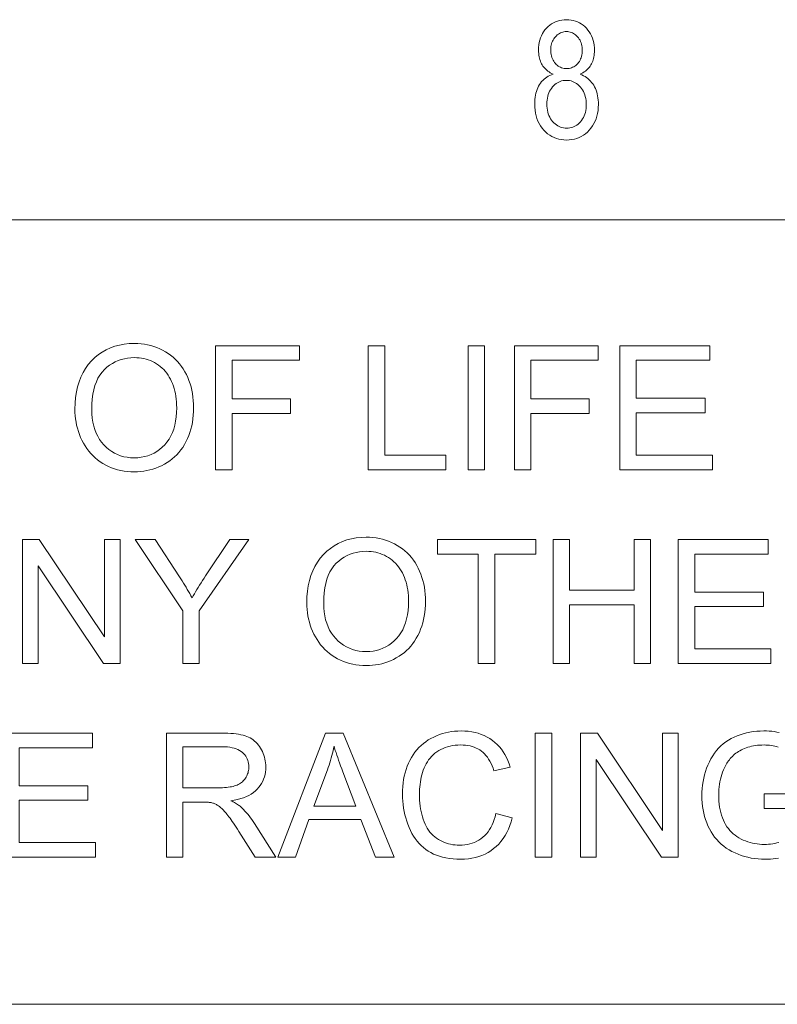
# Model space of a CAD drawing. Extents: x 5 to 415, y 5 to 296.
# Tile 48 of 50: x 361 to 373, y 279 to 294. Entities that reach past the tile are written whole.
import ezdxf

# ---------------------------------------------------------------- set-up
doc = ezdxf.new("R2010")
doc.units = 0

msp = doc.modelspace()

# ---------------------------------------------------------------- linework, layer by layer
at = {"color": 7, "lineweight": 13}
for p, q in [((10, 291), (410, 291)), ((410, 278.671722), (271.252686, 278.671722))]:
    msp.add_line(p, q, dxfattribs=at)
for points in [[(369.038086, 293.287231), (369.016174, 293.29776), (368.995331, 293.309174), (368.975586, 293.321472), (368.95694, 293.334625), (368.939392, 293.348663), (368.922974, 293.363556), (368.907623, 293.379333), (368.893372, 293.395966), (368.880219, 293.413483), (368.868195, 293.431885), (368.857269, 293.451141), (368.847504, 293.471375), (368.838867, 293.492493), (368.83139, 293.514526), (368.825073, 293.537506), (368.819885, 293.561401), (368.815887, 293.586212), (368.812988, 293.611969), (368.811279, 293.638641), (368.810699, 293.666199), (368.811951, 293.707611), (368.815674, 293.747467), (368.821899, 293.785736), (368.830627, 293.822449), (368.841827, 293.857605), (368.855499, 293.891174), (368.871674, 293.923187), (368.89035, 293.953644), (368.911499, 293.982513), (368.93515, 294.009827), (368.960663, 294.035034), (368.987457, 294.057587), (369.015533, 294.077484), (369.044891, 294.094727), (369.075531, 294.109314), (369.107422, 294.121246), (369.140594, 294.130554), (369.175079, 294.137177), (369.210785, 294.141144), (369.247803, 294.142487), (369.285065, 294.141113), (369.321045, 294.137085), (369.355774, 294.13031), (369.389191, 294.12085), (369.421356, 294.108673), (369.45224, 294.093811), (369.481842, 294.076233), (369.510162, 294.055969), (369.537231, 294.03299), (369.562988, 294.007294), (369.586884, 293.979492), (369.608246, 293.950104), (369.627106, 293.919159), (369.643433, 293.886627), (369.657288, 293.852539), (369.668579, 293.816895), (369.677399, 293.779694), (369.683655, 293.740906), (369.687439, 293.700562), (369.68869, 293.65863), (369.688141, 293.632263), (369.686462, 293.60672), (369.683685, 293.58197), (369.67981, 293.558075), (369.674805, 293.534973), (369.668701, 293.512726), (369.661469, 293.491272), (369.653137, 293.470642), (369.643677, 293.450867), (369.633118, 293.431885), (369.621429, 293.413696), (369.608612, 293.396362), (369.594635, 293.379852), (369.579559, 293.364166), (369.563324, 293.349274), (369.545959, 293.335236), (369.527435, 293.321991), (369.507782, 293.30957), (369.487, 293.298004), (369.465088, 293.287231), (369.492004, 293.275696), (369.517609, 293.262817), (369.541962, 293.248596), (369.565033, 293.233063), (369.586853, 293.216156), (369.607361, 293.197937), (369.626617, 293.178375), (369.644592, 293.157471), (369.661285, 293.135223), (369.676697, 293.111633), (369.690735, 293.086792), (369.703308, 293.060791), (369.714386, 293.03363), (369.723999, 293.00531), (369.732117, 292.97583), (369.73877, 292.94516), (369.743958, 292.913361), (369.74765, 292.880402), (369.749847, 292.846252), (369.75061, 292.810944), (369.749176, 292.76236), (369.744873, 292.715576), (369.737701, 292.670624), (369.727661, 292.627533), (369.714752, 292.586243), (369.698975, 292.546814), (369.680328, 292.509186), (369.658844, 292.473389), (369.63446, 292.439453), (369.607208, 292.407318), (369.57785, 292.377686), (369.547119, 292.351166), (369.514984, 292.327759), (369.481506, 292.307495), (369.446625, 292.290314), (369.41037, 292.276276), (369.372742, 292.26535), (369.33374, 292.257568), (369.293365, 292.252869), (369.251587, 292.251312), (369.209351, 292.252869), (369.168549, 292.257568), (369.12915, 292.26535), (369.091217, 292.276276), (369.054688, 292.290314), (369.019592, 292.307495), (368.985901, 292.327759), (368.953644, 292.351166), (368.922852, 292.377686), (368.893463, 292.407318), (368.866211, 292.439514), (368.841827, 292.473663), (368.820313, 292.509766), (368.801697, 292.547821), (368.785919, 292.58783), (368.77301, 292.629791), (368.76297, 292.673737), (368.755798, 292.719635), (368.751495, 292.767456), (368.750061, 292.817261), (368.750824, 292.85376), (368.753113, 292.888947), (368.756958, 292.922852), (368.762299, 292.955444), (368.769165, 292.986725), (368.777588, 293.016693), (368.787506, 293.04538), (368.798981, 293.072754), (368.811981, 293.098846), (368.826508, 293.123627), (368.842377, 293.146973), (368.859406, 293.168762), (368.877625, 293.189026), (368.897034, 293.207703), (368.917603, 293.224854), (368.939362, 293.240417), (368.96228, 293.254456), (368.986389, 293.266937), (369.011658, 293.277863)], [(369.002716, 293.672516), (369.003448, 293.645813), (369.005615, 293.620178), (369.009216, 293.595673), (369.014252, 293.572266), (369.020721, 293.549988), (369.028656, 293.528809), (369.037994, 293.508759), (369.048798, 293.489807), (369.061066, 293.471954), (369.074738, 293.455231), (369.089478, 293.43988), (369.104858, 293.426147), (369.12088, 293.414001), (369.137604, 293.403503), (369.154968, 293.394592), (369.172974, 293.387329), (369.19165, 293.381653), (369.210968, 293.377625), (369.230957, 293.375214), (369.251587, 293.37439), (369.271759, 293.375183), (369.291321, 293.377563), (369.310272, 293.381561), (369.328613, 293.387115), (369.346344, 293.394287), (369.363464, 293.403046), (369.380005, 293.413391), (369.395905, 293.425323), (369.411224, 293.438843), (369.425934, 293.453979), (369.439606, 293.470367), (369.451843, 293.487671), (369.462646, 293.505951), (369.472015, 293.525116), (369.47995, 293.545258), (369.48642, 293.566315), (369.491455, 293.588318), (369.495056, 293.611237), (369.497223, 293.635101), (369.497925, 293.659882), (369.497192, 293.685455), (369.494995, 293.710052), (369.491302, 293.733704), (369.486115, 293.756409), (369.479462, 293.778168), (369.471344, 293.798981), (369.461731, 293.818848), (369.450653, 293.837769), (369.43808, 293.855743), (369.424042, 293.872772), (369.408997, 293.888489), (369.393402, 293.902557), (369.377258, 293.914978), (369.360565, 293.92572), (369.343353, 293.934814), (369.325562, 293.942261), (369.307251, 293.948059), (369.288422, 293.952209), (369.269012, 293.954681), (369.249054, 293.955505), (369.229126, 293.954712), (369.209778, 293.952271), (369.190979, 293.948242), (369.17276, 293.942566), (369.155121, 293.935303), (369.138031, 293.926392), (369.121521, 293.915894), (369.10556, 293.903778), (369.090179, 293.890015), (369.075378, 293.874664), (369.061554, 293.858093), (369.049225, 293.840698), (369.03833, 293.82251), (369.02887, 293.803497), (369.020874, 293.783691), (369.014343, 293.763092), (369.009277, 293.741669), (369.005646, 293.719421), (369.003448, 293.696381)], [(368.940826, 292.817261), (368.941742, 292.783813), (368.944489, 292.751709), (368.949066, 292.720917), (368.955475, 292.691437), (368.963715, 292.6633), (368.973785, 292.636505), (368.985687, 292.611023), (368.999451, 292.586853), (369.015015, 292.564026), (369.03241, 292.542511), (369.051086, 292.522705), (369.070496, 292.504974), (369.090607, 292.489349), (369.11145, 292.4758), (369.132996, 292.464325), (369.155273, 292.454956), (369.178284, 292.447662), (369.201996, 292.442444), (369.22644, 292.439331), (369.251587, 292.438293), (369.276978, 292.439301), (369.301575, 292.442322), (369.325378, 292.447388), (369.348419, 292.454468), (369.370667, 292.463562), (369.39212, 292.47467), (369.412811, 292.487793), (369.432709, 292.50296), (369.451813, 292.520142), (369.470154, 292.539337), (369.487183, 292.560242), (369.502441, 292.582489), (369.5159, 292.60614), (369.527557, 292.631104), (369.537415, 292.657471), (369.545502, 292.685181), (369.551758, 292.714264), (369.556244, 292.74472), (369.558929, 292.77652), (369.559845, 292.809692), (369.558929, 292.84314), (369.556152, 292.875275), (369.551544, 292.906067), (369.545074, 292.935516), (369.536774, 292.963654), (369.526642, 292.990479), (369.514648, 293.015961), (369.500824, 293.040131), (369.485138, 293.062958), (369.467621, 293.084473), (369.448822, 293.104279), (369.42926, 293.121979), (369.408997, 293.137604), (369.38797, 293.151154), (369.366241, 293.162628), (369.343781, 293.171997), (369.320557, 293.179291), (369.296631, 293.184509), (369.271942, 293.187653), (369.246552, 293.18869), (369.221405, 293.187653), (369.197052, 293.18454), (369.173462, 293.179352), (369.150635, 293.172119), (369.128571, 293.162781), (369.1073, 293.151398), (369.086792, 293.137939), (369.067047, 293.122375), (369.048096, 293.104767), (369.029877, 293.085083), (369.01297, 293.063782), (368.997833, 293.041229), (368.984467, 293.017487), (368.9729, 292.992523), (368.963104, 292.966339), (368.955078, 292.938965), (368.948853, 292.910339), (368.944397, 292.880554), (368.941711, 292.849518)], [(361.528717, 288.020325), (361.531311, 288.115295), (361.539154, 288.206085), (361.552185, 288.292633), (361.570435, 288.375), (361.593903, 288.453125), (361.622559, 288.527008), (361.656464, 288.59671), (361.695557, 288.662201), (361.739868, 288.72345), (361.789429, 288.780487), (361.843079, 288.832672), (361.89978, 288.879364), (361.959503, 288.920593), (362.022247, 288.956299), (362.088043, 288.986511), (362.15686, 289.01123), (362.228699, 289.030457), (362.303619, 289.044189), (362.381531, 289.052429), (362.462463, 289.055176), (362.515961, 289.053894), (362.568359, 289.050018), (362.61969, 289.043549), (362.669983, 289.034515), (362.719208, 289.022919), (362.767365, 289.008728), (362.814453, 288.991943), (362.860474, 288.972595), (362.905426, 288.950653), (362.94931, 288.926147), (362.991638, 288.899323), (363.031921, 288.870453), (363.070129, 288.839569), (363.106262, 288.806641), (363.14035, 288.771698), (363.172394, 288.73468), (363.202332, 288.695648), (363.230255, 288.654572), (363.256073, 288.611481), (363.279846, 288.566345), (363.301453, 288.519562), (363.320801, 288.471558), (363.33786, 288.422302), (363.352631, 288.371826), (363.365143, 288.320099), (363.375397, 288.267151), (363.383362, 288.212952), (363.389038, 288.157501), (363.392456, 288.10083), (363.393585, 288.042938), (363.392395, 287.984222), (363.388794, 287.926788), (363.382813, 287.870575), (363.374451, 287.815643), (363.363647, 287.761932), (363.350494, 287.709473), (363.33493, 287.658295), (363.316956, 287.608337), (363.296631, 287.559631), (363.273865, 287.512207), (363.248932, 287.466522), (363.221985, 287.423096), (363.193054, 287.381958), (363.16214, 287.343109), (363.129211, 287.306519), (363.094299, 287.272217), (363.057373, 287.240173), (363.018494, 287.210419), (362.97757, 287.182922), (362.934692, 287.157715), (362.890442, 287.134827), (362.84552, 287.11438), (362.799866, 287.096313), (362.753571, 287.080658), (362.706573, 287.067413), (362.658875, 287.05658), (362.610474, 287.048157), (362.561401, 287.042145), (362.511597, 287.038544), (362.461151, 287.037323), (362.406677, 287.038666), (362.353363, 287.042664), (362.301208, 287.049316), (362.250244, 287.058624), (362.200439, 287.070587), (362.151794, 287.085205), (362.10434, 287.102509), (362.058044, 287.122467), (362.012939, 287.145081), (361.968994, 287.170349), (361.926697, 287.197937), (361.886475, 287.227448), (361.848358, 287.258911), (361.812347, 287.292297), (361.778442, 287.327637), (361.746643, 287.364929), (361.716949, 287.404144), (361.689331, 287.445313), (361.663849, 287.488434), (361.640442, 287.533478), (361.619202, 287.579773), (361.60022, 287.626587), (361.583466, 287.67395), (361.568939, 287.721832), (361.556641, 287.770233), (361.54657, 287.819183), (361.538757, 287.868683), (361.533173, 287.918701), (361.529846, 287.969238)], [(363.739441, 287.070587), (363.739441, 289.020599), (365.054932, 289.020599), (365.054932, 288.790466), (363.997467, 288.790466), (363.997467, 288.186584), (364.912598, 288.186584), (364.912598, 287.956482), (363.997467, 287.956482), (363.997467, 287.070587)], [(366.136353, 287.070587), (366.136353, 289.020599), (366.394409, 289.020599), (366.394409, 287.30069), (367.354767, 287.30069), (367.354767, 287.070587)], [(367.705933, 287.070587), (367.705933, 289.020599), (367.963989, 289.020599), (367.963989, 287.070587)], [(368.43219, 287.070587), (368.43219, 289.020599), (369.747711, 289.020599), (369.747711, 288.790466), (368.690247, 288.790466), (368.690247, 288.186584), (369.605377, 288.186584), (369.605377, 287.956482), (368.690247, 287.956482), (368.690247, 287.070587)], [(370.088226, 287.070587), (370.088226, 289.020599), (371.498199, 289.020599), (371.498199, 288.790466), (370.346283, 288.790466), (370.346283, 288.193237), (371.425049, 288.193237), (371.425049, 287.964447), (370.346283, 287.964447), (370.346283, 287.30069), (371.543396, 287.30069), (371.543396, 287.070587)], [(361.794739, 288.016327), (361.796631, 287.947327), (361.802338, 287.881317), (361.811798, 287.818298), (361.825073, 287.75827), (361.842133, 287.701233), (361.862976, 287.647217), (361.887634, 287.596161), (361.916077, 287.548126), (361.948273, 287.503052), (361.984283, 287.460999), (362.023163, 287.422455), (362.063965, 287.38797), (362.106689, 287.357544), (362.151367, 287.331177), (362.197937, 287.308838), (362.24646, 287.290588), (362.296906, 287.276398), (362.349274, 287.266266), (362.403595, 287.260162), (362.459808, 287.258148), (362.517029, 287.260193), (362.572205, 287.266327), (362.625305, 287.276581), (362.676361, 287.290924), (362.725342, 287.309357), (362.772278, 287.331879), (362.817139, 287.358521), (362.859924, 287.389252), (362.900665, 287.424072), (362.939331, 287.462982), (362.975098, 287.505676), (363.00708, 287.551788), (363.035339, 287.601318), (363.059814, 287.654297), (363.080505, 287.710724), (363.097443, 287.770569), (363.110626, 287.833832), (363.120026, 287.900543), (363.125671, 287.970673), (363.127563, 288.04425), (363.12677, 288.091278), (363.124329, 288.137085), (363.1203, 288.181671), (363.114685, 288.225037), (363.107422, 288.267212), (363.098572, 288.308197), (363.088135, 288.347931), (363.07605, 288.386475), (363.062378, 288.423798), (363.047089, 288.45993), (363.030243, 288.494659), (363.011902, 288.527771), (362.992096, 288.559296), (362.970795, 288.589233), (362.947998, 288.617554), (362.923706, 288.644287), (362.897919, 288.669434), (362.870667, 288.692963), (362.841888, 288.714905), (362.811646, 288.73526), (362.780273, 288.753845), (362.748138, 288.770477), (362.71524, 288.785126), (362.68161, 288.797852), (362.647217, 288.808594), (362.61203, 288.817383), (362.576111, 288.824249), (362.539429, 288.829132), (362.502014, 288.832062), (362.463806, 288.833038), (362.40979, 288.831146), (362.357269, 288.8255), (362.306274, 288.816101), (362.256836, 288.802917), (362.208923, 288.78598), (362.162537, 288.765289), (362.117676, 288.740814), (362.074341, 288.712585), (362.032532, 288.680573), (361.992279, 288.644806), (361.954742, 288.604645), (361.921143, 288.559448), (361.891541, 288.509216), (361.865845, 288.453918), (361.844116, 288.393585), (361.826355, 288.328217), (361.812531, 288.257813), (361.802643, 288.182343), (361.796722, 288.101868)], [(360.705353, 284.027191), (360.705353, 285.977203), (360.970062, 285.977203), (361.994263, 284.446198), (361.994263, 285.977203), (362.241669, 285.977203), (362.241669, 284.027191), (361.97699, 284.027191), (360.952759, 285.559509), (360.952759, 284.027191)], [(363.22467, 284.027191), (363.22467, 284.85321), (362.473114, 285.977203), (362.787048, 285.977203), (363.171448, 285.389252), (363.192596, 285.356262), (363.21344, 285.323303), (363.233978, 285.290314), (363.254242, 285.257324), (363.2742, 285.224335), (363.293884, 285.191345), (363.313263, 285.158356), (363.332336, 285.125366), (363.351135, 285.092377), (363.369629, 285.059387), (363.387573, 285.090363), (363.40625, 285.122131), (363.425659, 285.154633), (363.445831, 285.187927), (363.466736, 285.221985), (363.488403, 285.256836), (363.510803, 285.29245), (363.533936, 285.328827), (363.557831, 285.365967), (363.582458, 285.4039), (363.960236, 285.977203), (364.260834, 285.977203), (363.482697, 284.85321), (363.482697, 284.027191)], [(365.170654, 284.976929), (365.173279, 285.071899), (365.181091, 285.162689), (365.194122, 285.249237), (365.212372, 285.331604), (365.23584, 285.409729), (365.264526, 285.483612), (365.298401, 285.553314), (365.337524, 285.618805), (365.381836, 285.680054), (365.431366, 285.737091), (365.485046, 285.789276), (365.541718, 285.835968), (365.60144, 285.877197), (365.664185, 285.912903), (365.72998, 285.943115), (365.798828, 285.967834), (365.870667, 285.987061), (365.945557, 286.000793), (366.023468, 286.009033), (366.104431, 286.01178), (366.157898, 286.010498), (366.210327, 286.006622), (366.261658, 286.000153), (366.311951, 285.991119), (366.361145, 285.979523), (366.409302, 285.965332), (366.45639, 285.948547), (366.502411, 285.929199), (366.547363, 285.907257), (366.591248, 285.882751), (366.633606, 285.855927), (366.673859, 285.827057), (366.712097, 285.796173), (366.74823, 285.763245), (366.782318, 285.728302), (366.814331, 285.691284), (366.844299, 285.652252), (366.872192, 285.611176), (366.898041, 285.568085), (366.921814, 285.522949), (366.94342, 285.476166), (366.962769, 285.428162), (366.979797, 285.378906), (366.994598, 285.32843), (367.007111, 285.276703), (367.017334, 285.223755), (367.025299, 285.169556), (367.030975, 285.114105), (367.034393, 285.057434), (367.035522, 284.999542), (367.034332, 284.940826), (367.030762, 284.883392), (367.02475, 284.827179), (367.016388, 284.772247), (367.005615, 284.718536), (366.992432, 284.666077), (366.976868, 284.614899), (366.958923, 284.564941), (366.938568, 284.516235), (366.915833, 284.468811), (366.890869, 284.423126), (366.863953, 284.3797), (366.835022, 284.338562), (366.804077, 284.299713), (366.771179, 284.263123), (366.736267, 284.228821), (366.699341, 284.196777), (366.660431, 284.167023), (366.619537, 284.139526), (366.57663, 284.114319), (366.53241, 284.091431), (366.487457, 284.070984), (366.441833, 284.052917), (366.395508, 284.037262), (366.348511, 284.024017), (366.300812, 284.013184), (366.252411, 284.004761), (366.203339, 283.998749), (366.153564, 283.995148), (366.103088, 283.993927), (366.048615, 283.99527), (365.9953, 283.999268), (365.943176, 284.00592), (365.892181, 284.015228), (365.842407, 284.027191), (365.793762, 284.041809), (365.746307, 284.059113), (365.700012, 284.079071), (365.654907, 284.101685), (365.610962, 284.126953), (365.568634, 284.154541), (365.528442, 284.184052), (365.490326, 284.215515), (365.454315, 284.248901), (365.42041, 284.284241), (365.388611, 284.321533), (365.358887, 284.360748), (365.331299, 284.401917), (365.305786, 284.445038), (365.28241, 284.490082), (365.261169, 284.536377), (365.242188, 284.583191), (365.225403, 284.630554), (365.210876, 284.678436), (365.198608, 284.726837), (365.188538, 284.775787), (365.180725, 284.825287), (365.17514, 284.875305), (365.171783, 284.925842)], [(367.864227, 284.027191), (367.864227, 285.74707), (367.221741, 285.74707), (367.221741, 285.977203), (368.767395, 285.977203), (368.767395, 285.74707), (368.122253, 285.74707), (368.122253, 284.027191)], [(369.04007, 284.027191), (369.04007, 285.977203), (369.298126, 285.977203), (369.298126, 285.176453), (370.311707, 285.176453), (370.311707, 285.977203), (370.569763, 285.977203), (370.569763, 284.027191), (370.311707, 284.027191), (370.311707, 284.94632), (369.298126, 284.94632), (369.298126, 284.027191)], [(371.0047, 284.027191), (371.0047, 285.977203), (372.414673, 285.977203), (372.414673, 285.74707), (371.262756, 285.74707), (371.262756, 285.149841), (372.341492, 285.149841), (372.341492, 284.921051), (371.262756, 284.921051), (371.262756, 284.257294), (372.4599, 284.257294), (372.4599, 284.027191)], [(365.436707, 284.972931), (365.438599, 284.903931), (365.444275, 284.837921), (365.453766, 284.774902), (365.46701, 284.714874), (365.48407, 284.657837), (365.504944, 284.603821), (365.529572, 284.552765), (365.558014, 284.50473), (365.59021, 284.459656), (365.626251, 284.417603), (365.6651, 284.379059), (365.705933, 284.344574), (365.748657, 284.314148), (365.793304, 284.287781), (365.839905, 284.265442), (365.888428, 284.247192), (365.938843, 284.233002), (365.991241, 284.22287), (366.045532, 284.216766), (366.101776, 284.214752), (366.158997, 284.216797), (366.214172, 284.222931), (366.267273, 284.233185), (366.318298, 284.247528), (366.36731, 284.265961), (366.414215, 284.288483), (366.459076, 284.315125), (366.501892, 284.345856), (366.542603, 284.380676), (366.581299, 284.419586), (366.617065, 284.46228), (366.649048, 284.508392), (366.677277, 284.557922), (366.701752, 284.610901), (366.722443, 284.667328), (366.73938, 284.727173), (366.752563, 284.790436), (366.761963, 284.857147), (366.767639, 284.927277), (366.769501, 285.000854), (366.768707, 285.047882), (366.766296, 285.093689), (366.762268, 285.138275), (366.756622, 285.181641), (366.74939, 285.223816), (366.74054, 285.264801), (366.730072, 285.304535), (366.718018, 285.343079), (366.704315, 285.380402), (366.689026, 285.416534), (366.67218, 285.451263), (366.65387, 285.484375), (366.634033, 285.5159), (366.612732, 285.545837), (366.589935, 285.574158), (366.565643, 285.600891), (366.539856, 285.626038), (366.512604, 285.649567), (366.483856, 285.671509), (366.453613, 285.691864), (366.422211, 285.710449), (366.390076, 285.727081), (366.357208, 285.74173), (366.323547, 285.754456), (366.289154, 285.765198), (366.253998, 285.773987), (366.218079, 285.780853), (366.181396, 285.785736), (366.143951, 285.788666), (366.105774, 285.789642), (366.051727, 285.78775), (365.999207, 285.782104), (365.948242, 285.772705), (365.898804, 285.759521), (365.850861, 285.742584), (365.804474, 285.721893), (365.759613, 285.697418), (365.716309, 285.669189), (365.6745, 285.637177), (365.634216, 285.60141), (365.59668, 285.561249), (365.56311, 285.516052), (365.533478, 285.46582), (365.507813, 285.410522), (365.486084, 285.350189), (365.468292, 285.284821), (365.454468, 285.214417), (365.44458, 285.138947), (365.43866, 285.058472)], [(368.139557, 281.667511), (368.397614, 281.602356), (368.380096, 281.540283), (368.359985, 281.481232), (368.33725, 281.425201), (368.311951, 281.372162), (368.284058, 281.322174), (368.25354, 281.275208), (368.220459, 281.231262), (368.184784, 281.190308), (368.146515, 281.152405), (368.105652, 281.117493), (368.062531, 281.085785), (368.017578, 281.057404), (367.970703, 281.032379), (367.921967, 281.010681), (367.871368, 280.99231), (367.818909, 280.977295), (367.764526, 280.965607), (367.708313, 280.957245), (367.650208, 280.95224), (367.59021, 280.950562), (367.52832, 280.951843), (367.468811, 280.955719), (367.411652, 280.962128), (367.356842, 280.9711), (367.304382, 280.982666), (367.254303, 280.996796), (367.206543, 281.013458), (367.161133, 281.032715), (367.118103, 281.054535), (367.077454, 281.078918), (367.038879, 281.105743), (367.002197, 281.134888), (366.967407, 281.16629), (366.934509, 281.200043), (366.903503, 281.236053), (366.87439, 281.274384), (366.847168, 281.315002), (366.821838, 281.357941), (366.798401, 281.403168), (366.776825, 281.450714), (366.757233, 281.499756), (366.739716, 281.5495), (366.724243, 281.600006), (366.710846, 281.651184), (366.699524, 281.703094), (366.690216, 281.755737), (366.683014, 281.809082), (366.677856, 281.863159), (366.674774, 281.917938), (366.673737, 281.97345), (366.674896, 282.0336), (366.678406, 282.092194), (366.684204, 282.149231), (366.692352, 282.204681), (366.70282, 282.258606), (366.715637, 282.310974), (366.730774, 282.361786), (366.74823, 282.411011), (366.768005, 282.45871), (366.790131, 282.504852), (366.814392, 282.549133), (366.840607, 282.591217), (366.868805, 282.631104), (366.898987, 282.668823), (366.931122, 282.704376), (366.96521, 282.737732), (367.001282, 282.768921), (367.039337, 282.797913), (367.079346, 282.824738), (367.121338, 282.849365), (367.164734, 282.871735), (367.208984, 282.891754), (367.25412, 282.909393), (367.30011, 282.924713), (367.346954, 282.937653), (367.394684, 282.948242), (367.443268, 282.956482), (367.492706, 282.962372), (367.54303, 282.965912), (367.594208, 282.967072), (367.651794, 282.965576), (367.70752, 282.961121), (367.761414, 282.953674), (367.813416, 282.943237), (367.863556, 282.92984), (367.911835, 282.913452), (367.958252, 282.894073), (368.002808, 282.871735), (368.045532, 282.846405), (368.086365, 282.818115), (368.125061, 282.787109), (368.161316, 282.753662), (368.19519, 282.717834), (368.226593, 282.679565), (368.255615, 282.638855), (368.282227, 282.595764), (368.306366, 282.550232), (368.328125, 282.502258), (368.347443, 282.451904), (368.364349, 282.399109), (368.110291, 282.339233), (368.09613, 282.380646), (368.080719, 282.419739), (368.064087, 282.456543), (368.046234, 282.490997), (368.027161, 282.523132), (368.006866, 282.552979), (367.985352, 282.580505), (367.962585, 282.605713), (367.938629, 282.628601), (367.913452, 282.64917), (367.886963, 282.667633), (367.859161, 282.684143), (367.830017, 282.6987), (367.799561, 282.711304), (367.767792, 282.721985), (367.73468, 282.730743), (367.700226, 282.737549), (367.664429, 282.742401), (367.627319, 282.7453), (367.588867, 282.746277), (367.544678, 282.745209), (367.501892, 282.741974), (367.460632, 282.736572), (367.420837, 282.729034), (367.382538, 282.71933), (367.345703, 282.707489), (367.310333, 282.693481), (367.276459, 282.677307), (367.244049, 282.658997), (367.213104, 282.638519), (367.183807, 282.616241), (367.156311, 282.592468), (367.130615, 282.56723), (367.106689, 282.540527), (367.084595, 282.512329), (367.06427, 282.482666), (367.045746, 282.451508), (367.029022, 282.418884), (367.014099, 282.384796), (367.000946, 282.349213), (366.989319, 282.312805), (366.978912, 282.276154), (366.969727, 282.239258), (366.961792, 282.202148), (366.955078, 282.164825), (366.949554, 282.127289), (366.945282, 282.089508), (366.9422, 282.051483), (366.940369, 282.013245), (366.939758, 281.974792), (366.940491, 281.925659), (366.942657, 281.877808), (366.946289, 281.831238), (366.951355, 281.785919), (366.957886, 281.741852), (366.965851, 281.699036), (366.975281, 281.657501), (366.986176, 281.617249), (366.998474, 281.578247), (367.012268, 281.540497), (367.027557, 281.504333), (367.044464, 281.470032), (367.062988, 281.437592), (367.08313, 281.407043), (367.104858, 281.378387), (367.128235, 281.351593), (367.153198, 281.32666), (367.179749, 281.303619), (367.207916, 281.28244), (367.237732, 281.263153), (367.268555, 281.245728), (367.299927, 281.230103), (367.331787, 281.216339), (367.364136, 281.204407), (367.397003, 281.194336), (367.430389, 281.186066), (367.464264, 281.179626), (367.498627, 281.175049), (367.533539, 281.172302), (367.568909, 281.171387), (367.611633, 281.172638), (367.652985, 281.176392), (367.693024, 281.182617), (367.73175, 281.191376), (367.769104, 281.202637), (367.805176, 281.2164), (367.839874, 281.232635), (367.87326, 281.251404), (367.905334, 281.272644), (367.936035, 281.296417), (367.965149, 281.322632), (367.992279, 281.351257), (368.017487, 281.382324), (368.040771, 281.415802), (368.062073, 281.451721), (368.081451, 281.490021), (368.098907, 281.530762), (368.11438, 281.573944), (368.12796, 281.619507)], [(360.395416, 280.983826), (360.395416, 282.933838), (361.805389, 282.933838), (361.805389, 282.703705), (360.653473, 282.703705), (360.653473, 282.106476), (361.732239, 282.106476), (361.732239, 281.877686), (360.653473, 281.877686), (360.653473, 281.213928), (361.850616, 281.213928), (361.850616, 280.983826)], [(362.967926, 280.983826), (362.967926, 282.933838), (363.83252, 282.933838), (363.883423, 282.933289), (363.931824, 282.931732), (363.977722, 282.929108), (364.021088, 282.925415), (364.061981, 282.920685), (364.100372, 282.914917), (364.136261, 282.908081), (364.169647, 282.900208), (364.200531, 282.891266), (364.228912, 282.881287), (364.255493, 282.869965), (364.281006, 282.857056), (364.30542, 282.842529), (364.328735, 282.826385), (364.350952, 282.808624), (364.372101, 282.789276), (364.392151, 282.76828), (364.411102, 282.745728), (364.428955, 282.721527), (364.44574, 282.69574), (364.461151, 282.668854), (364.474945, 282.641418), (364.487122, 282.613403), (364.49765, 282.584839), (364.506592, 282.555725), (364.513885, 282.526062), (364.519562, 282.495819), (364.523621, 282.465027), (364.526062, 282.433685), (364.526855, 282.401764), (364.525543, 282.360931), (364.521484, 282.321381), (364.514771, 282.283142), (364.505371, 282.246185), (364.493286, 282.210571), (364.478516, 282.176239), (364.46106, 282.143188), (364.440887, 282.111481), (364.41806, 282.081055), (364.392517, 282.051941), (364.364197, 282.024506), (364.332947, 281.999146), (364.298767, 281.975891), (364.261658, 281.954681), (364.221619, 281.935547), (364.17865, 281.918488), (364.132751, 281.903503), (364.083923, 281.890625), (364.032196, 281.879791), (363.977539, 281.871033), (363.997498, 281.861206), (364.01651, 281.85141), (364.034546, 281.841614), (364.051575, 281.831879), (364.067627, 281.822144), (364.082703, 281.812469), (364.096802, 281.802795), (364.109894, 281.793152), (364.122009, 281.783539), (364.133148, 281.773926), (364.15564, 281.752655), (364.177887, 281.730347), (364.19989, 281.707001), (364.22168, 281.682648), (364.243225, 281.657227), (364.264526, 281.630768), (364.285583, 281.603271), (364.306396, 281.574738), (364.326965, 281.545166), (364.34729, 281.514557), (364.686493, 280.983826), (364.361938, 280.983826), (364.103882, 281.389526), (364.081665, 281.423798), (364.060242, 281.456451), (364.039642, 281.487457), (364.019806, 281.516785), (364.000793, 281.544495), (363.982574, 281.570526), (363.965149, 281.59491), (363.948517, 281.617676), (363.932678, 281.638763), (363.917664, 281.658203), (363.903198, 281.67627), (363.889008, 281.693207), (363.875122, 281.709045), (363.861572, 281.723755), (363.848328, 281.737366), (363.835388, 281.749847), (363.822723, 281.7612), (363.810394, 281.771423), (363.79837, 281.780548), (363.786652, 281.788574), (363.775055, 281.795776), (363.763428, 281.802551), (363.75174, 281.808868), (363.740051, 281.814758), (363.728271, 281.82016), (363.716492, 281.825104), (363.704651, 281.82962), (363.69278, 281.833679), (363.680878, 281.83728), (363.668915, 281.840454), (363.659576, 281.842224), (363.649139, 281.843781), (363.637573, 281.845184), (363.624878, 281.846405), (363.611053, 281.847412), (363.59613, 281.848267), (363.580078, 281.848907), (363.562927, 281.849396), (363.544678, 281.84967), (363.525269, 281.849762), (363.225983, 281.849762), (363.225983, 280.983826)], [(364.717102, 280.983826), (365.465942, 282.933838), (365.743958, 282.933838), (366.542053, 280.983826), (366.248077, 280.983826), (366.02063, 281.574402), (365.205261, 281.574402), (364.991089, 280.983826)], [(368.759399, 280.983826), (368.759399, 282.933838), (369.017456, 282.933838), (369.017456, 280.983826)], [(369.469727, 280.983826), (369.469727, 282.933838), (369.734406, 282.933838), (370.758636, 281.402832), (370.758636, 282.933838), (371.006042, 282.933838), (371.006042, 280.983826), (370.741333, 280.983826), (369.717102, 282.516144), (369.717102, 280.983826)], [(363.225983, 282.073212), (363.78064, 282.073212), (363.815277, 282.073578), (363.848328, 282.074677), (363.879852, 282.076508), (363.909851, 282.079071), (363.938293, 282.082367), (363.965179, 282.086395), (363.99054, 282.091156), (364.014343, 282.096619), (364.036621, 282.102844), (364.057312, 282.109802), (364.076813, 282.117554), (364.095337, 282.12619), (364.112885, 282.135681), (364.129486, 282.146088), (364.145111, 282.157349), (364.15979, 282.169495), (364.173523, 282.182526), (364.18631, 282.196411), (364.19812, 282.211182), (364.208984, 282.226837), (364.218811, 282.243073), (364.227631, 282.259613), (364.235413, 282.276398), (364.242188, 282.293457), (364.247864, 282.310822), (364.252533, 282.328461), (364.256165, 282.346344), (364.258759, 282.364563), (364.260315, 282.383026), (364.260834, 282.401764), (364.259827, 282.428955), (364.256836, 282.455139), (364.251801, 282.480347), (364.244781, 282.504547), (364.235718, 282.527802), (364.22467, 282.550049), (364.211639, 282.57132), (364.196564, 282.591614), (364.179504, 282.610901), (364.1604, 282.629211), (364.13916, 282.646149), (364.115601, 282.661316), (364.089691, 282.674683), (364.061462, 282.686249), (364.030884, 282.696075), (363.997986, 282.704071), (363.962769, 282.710327), (363.925232, 282.714783), (363.885376, 282.717438), (363.84317, 282.718353), (363.225983, 282.718353)], [(365.279724, 281.784576), (365.940826, 281.784576), (365.737305, 282.324615), (365.719177, 282.372955), (365.701965, 282.419525), (365.68576, 282.464355), (365.670471, 282.507446), (365.656189, 282.548737), (365.642822, 282.588318), (365.630432, 282.626099), (365.618988, 282.66217), (365.60849, 282.696442), (365.598969, 282.728973), (365.591217, 282.691498), (365.582855, 282.654083), (365.573883, 282.616699), (365.56427, 282.579376), (365.554077, 282.542084), (365.543274, 282.504883), (365.53186, 282.467712), (365.519806, 282.430603), (365.507141, 282.393555), (365.493896, 282.356537)]]:
    msp.add_lwpolyline(points, close=True, dxfattribs=at)
for points in [[(372.580933, 280.969696), (372.539307, 280.962799), (372.497498, 280.957458), (372.455475, 280.953644), (372.413239, 280.951324), (372.370758, 280.950562), (372.313843, 280.951813), (372.257935, 280.955505), (372.203125, 280.961639), (372.149323, 280.970245), (372.096588, 280.981323), (372.044922, 280.994873), (371.994263, 281.010864), (371.944702, 281.029327), (371.896179, 281.050232), (371.848694, 281.073608), (371.802887, 281.099304), (371.759369, 281.127228), (371.71817, 281.157318), (371.67926, 281.189606), (371.64267, 281.224091), (371.608398, 281.260773), (371.576385, 281.299622), (371.546692, 281.340698), (371.519287, 281.383972), (371.494202, 281.429413), (371.471436, 281.476532), (371.451111, 281.524719), (371.433136, 281.574005), (371.417572, 281.624359), (371.404419, 281.675842), (371.393646, 281.728394), (371.385254, 281.782043), (371.379272, 281.836761), (371.375671, 281.892609), (371.374481, 281.949524), (371.375671, 282.006073), (371.379242, 282.061859), (371.385193, 282.116882), (371.393524, 282.171173), (371.404236, 282.224701), (371.417358, 282.277435), (371.4328, 282.329437), (371.450684, 282.380707), (371.470917, 282.431183), (371.49353, 282.480896), (371.518402, 282.528992), (371.545319, 282.574524), (371.574371, 282.617523), (371.605469, 282.65799), (371.638672, 282.695892), (371.673981, 282.731262), (371.711365, 282.764099), (371.750824, 282.794403), (371.792419, 282.822144), (371.83606, 282.847351), (371.881409, 282.870117), (371.928162, 282.890472), (371.976227, 282.908417), (372.025665, 282.923981), (372.076477, 282.937164), (372.128632, 282.947937), (372.182129, 282.956299), (372.237, 282.96228), (372.293243, 282.965881), (372.35083, 282.967072), (372.3927, 282.9664), (372.433777, 282.964325), (372.47406, 282.960907), (372.513519, 282.956116), (372.552185, 282.949951), (372.589996, 282.942413)], [(372.57135, 282.713501), (372.545807, 282.721191), (372.519745, 282.727844), (372.493134, 282.733459), (372.466003, 282.738068), (372.438324, 282.741669), (372.410156, 282.744232), (372.381409, 282.745758), (372.352142, 282.746277), (372.31723, 282.745728), (372.283295, 282.74411), (372.250305, 282.741425), (372.218262, 282.73764), (372.187195, 282.732819), (372.157104, 282.726868), (372.12793, 282.719879), (372.099731, 282.711792), (372.07251, 282.702637), (372.046204, 282.692413), (372.020905, 282.681305), (371.996582, 282.669495), (371.973267, 282.657013), (371.950989, 282.64389), (371.929657, 282.630066), (371.909332, 282.61554), (371.890015, 282.600372), (371.871704, 282.584503), (371.85437, 282.567963), (371.838043, 282.550751), (371.822571, 282.53302), (371.8078, 282.514923), (371.793732, 282.496521), (371.780365, 282.477753), (371.7677, 282.458618), (371.755768, 282.439178), (371.744507, 282.419373), (371.733978, 282.3992), (371.724121, 282.378723), (371.714996, 282.35788), (371.700867, 282.321381), (371.688202, 282.284302), (371.677002, 282.246582), (371.667328, 282.208252), (371.659119, 282.169312), (371.652435, 282.129791), (371.647217, 282.08963), (371.643494, 282.048859), (371.641266, 282.007477), (371.640503, 281.965485), (371.641418, 281.914185), (371.644104, 281.864594), (371.64859, 281.816711), (371.654877, 281.770538), (371.662964, 281.726044), (371.672852, 281.683258), (371.684509, 281.642212), (371.697998, 281.602814), (371.713226, 281.565155), (371.730286, 281.529175), (371.749084, 281.494965), (371.76947, 281.462585), (371.791534, 281.431976), (371.815216, 281.403198), (371.840546, 281.376221), (371.867493, 281.351044), (371.896088, 281.327698), (371.9263, 281.306152), (371.95816, 281.286407), (371.991669, 281.268463), (372.026215, 281.252289), (372.061157, 281.237823), (372.096558, 281.225067), (372.132355, 281.213989), (372.168579, 281.20462), (372.205261, 281.19696), (372.24231, 281.19101), (372.279846, 281.186768), (372.31778, 281.184204), (372.35614, 281.18335), (372.389587, 281.18399), (372.422852, 281.185944), (372.455994, 281.189148), (372.488953, 281.193665), (372.521729, 281.199463), (372.554382, 281.206573), (372.586853, 281.214966)], [(372.925446, 281.748657), (372.352142, 281.748657), (372.352142, 281.977448), (373.178162, 281.97879)]]:
    msp.add_lwpolyline(points, dxfattribs=at)

doc.saveas('drawing.dxf')
